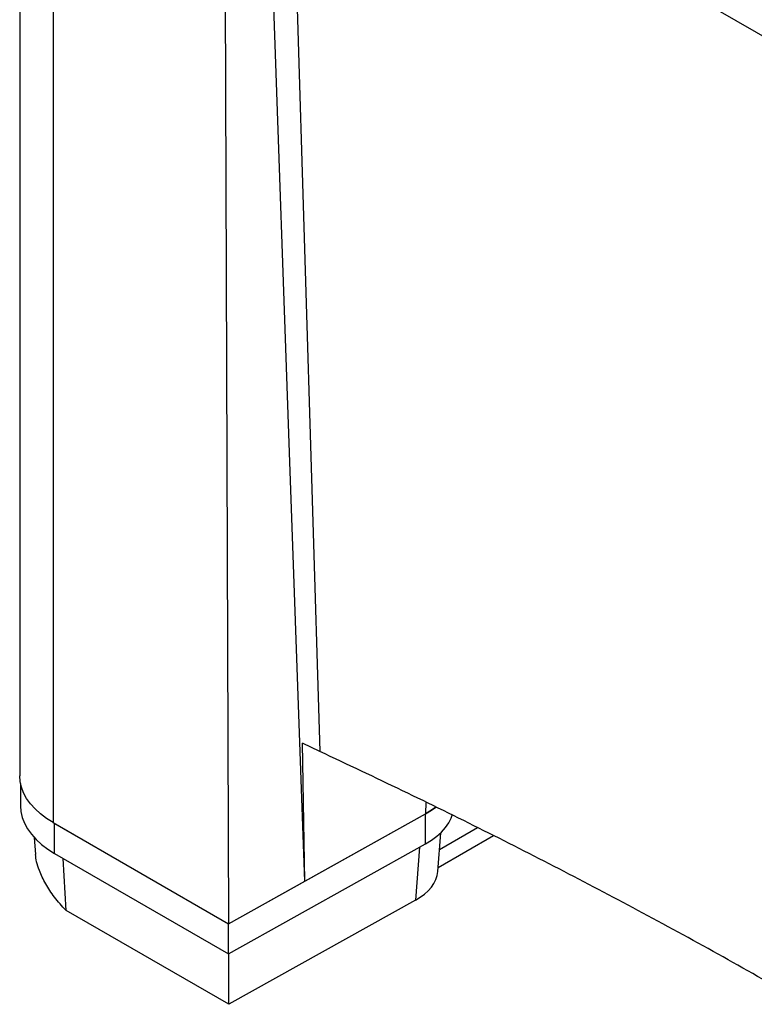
# Model space of a CAD drawing. Header units: millimetres. Extents: x 51 to 2966, y 67 to 3970.
# Tile 53 of 88: x 1310 to 1631, y 2793 to 3222. Entities that reach past the tile are written whole.
import ezdxf

# ---------------------------------------------------------------- set-up
doc = ezdxf.new("R2010")
doc.units = ezdxf.units.MM

msp = doc.modelspace()

# ---------------------------------------------------------------- linework, layer by layer
at = {"color": 7, "linetype": 'Continuous', "lineweight": 25}
for p, q in [((1310.48, 3413.64), (1310.48, 2892.37)), ((2102.94, 2944.21), (1325.12, 3393.23)), ((1325.12, 3393.23), (1325.12, 2871.95)), ((1399.52, 3350.29), (1401.49, 2827.87)), ((1441.32, 2902.94), (1433.74, 2906.63)), ((1434.71, 2846.39), (1433.74, 2906.63)), ((1310.81, 2889.05), (1310.81, 2879.3)), ((1434.71, 2846.39), (1433.29, 2886.6)), ((1401.49, 2827.87), (1487.39, 2875.75)), ((1434.71, 2846.39), (1487.39, 2875.75)), ((1487.39, 2862.69), (1487.39, 2875.75)), ((1325.12, 2871.95), (1401.49, 2827.87)), ((1325.69, 2871.63), (1401.49, 2827.87)), ((1325.69, 2858.56), (1325.69, 2871.63)), ((1492.69, 2850.59), (1493.99, 2867.51)), ((1493.44, 2860.31), (1509.92, 2869.83)), ((1316.8, 2865.48), (1317.36, 2858.03)), ((1401.49, 2814.8), (1487.39, 2862.69)), ((1492.83, 2852.36), (1516.97, 2866.29)), ((1325.69, 2858.56), (1401.49, 2814.8)), ((1401.49, 2827.87), (1434.71, 2846.39)), ((1482.97, 2838.14), (1401.58, 2792.77)), ((1401.58, 2792.77), (1330.69, 2833.69)), ((1401.49, 2814.8), (1401.49, 2827.87)), ((1401.58, 2792.77), (1401.56, 2814.84))]:
    msp.add_line(p, q, dxfattribs=at)
at = {"color": 8, "linetype": 'Continuous', "lineweight": 25}
for p, q in [((1428.06, 3333.81), (1441.32, 2902.94)), ((1487.46, 2880.87), (1487.39, 2875.75)), ((1484.74, 2861.21), (1482.97, 2838.14)), ((1330.69, 2833.69), (1329.45, 2856.39))]:
    msp.add_line(p, q, dxfattribs=at)
at = {"color": 7, "linetype": 'Continuous', "lineweight": 25, "flags": 128}
for points in [[(1433.29, 2886.6), (1428.12, 3033.27), (1420.98, 3235.87), (1418.24, 3313.59)], [(1325.12, 2871.95), (1322.18, 2873.81), (1319.52, 2875.81), (1317.18, 2877.93), (1315.16, 2880.17), (1313.49, 2882.49), (1312.18, 2884.89), (1311.24, 2887.35), (1310.67, 2889.85), (1310.48, 2892.37)], [(1310.81, 2879.3), (1311, 2876.74), (1311.58, 2874.21), (1312.54, 2871.71), (1313.87, 2869.27), (1315.57, 2866.91), (1317.62, 2864.64), (1320, 2862.48), (1322.69, 2860.45), (1325.69, 2858.56)], [(1491.87, 2878.72), (1489.98, 2877.34), (1487.39, 2875.75)], [(1487.39, 2875.75), (1489.98, 2877.34), (1491.86, 2878.71)], [(1487.39, 2862.69), (1489.98, 2864.28), (1492.3, 2866), (1494.32, 2867.84), (1496.04, 2869.78), (1497.43, 2871.8), (1498.49, 2873.9), (1498.99, 2875.27)]]:
    msp.add_lwpolyline(points, dxfattribs=at)
at = {"color": 7, "linetype": 'Continuous', "lineweight": 25}
msp.add_ellipse((1460.66, 2851.44), major_axis=(32.06, -0.04), ratio=0.576381, start_param=5.482709, end_param=6.239707, dxfattribs=at)
for points, knots in [([(1651.35, 2793.93), (1639.94, 2800.45), (1617.12, 2813.49), (1582.52, 2832.37), (1547.78, 2850.71), (1512.87, 2868.48), (1477.43, 2885.93), (1453.36, 2897.27), (1441.32, 2902.94)], [0, 0, 0, 0, 0.170501, 0.34106, 0.505665, 0.670322, 0.835135, 1, 1, 1, 1]), ([(1330.69, 2833.69), (1329.79, 2834.64), (1327.99, 2836.53), (1324.9, 2840.37), (1322.29, 2844.29), (1320.25, 2848.18), (1318.85, 2851.45), (1317.75, 2854.86), (1317.51, 2857.02), (1317.4, 2858.03)], [0, 0, 0, 0, 0.120631, 0.24208, 0.466652, 0.582606, 0.698532, 0.858484, 1, 1, 1, 1])]:
    msp.add_open_spline(points, degree=3, knots=knots, dxfattribs=at)

doc.saveas('drawing.dxf')
